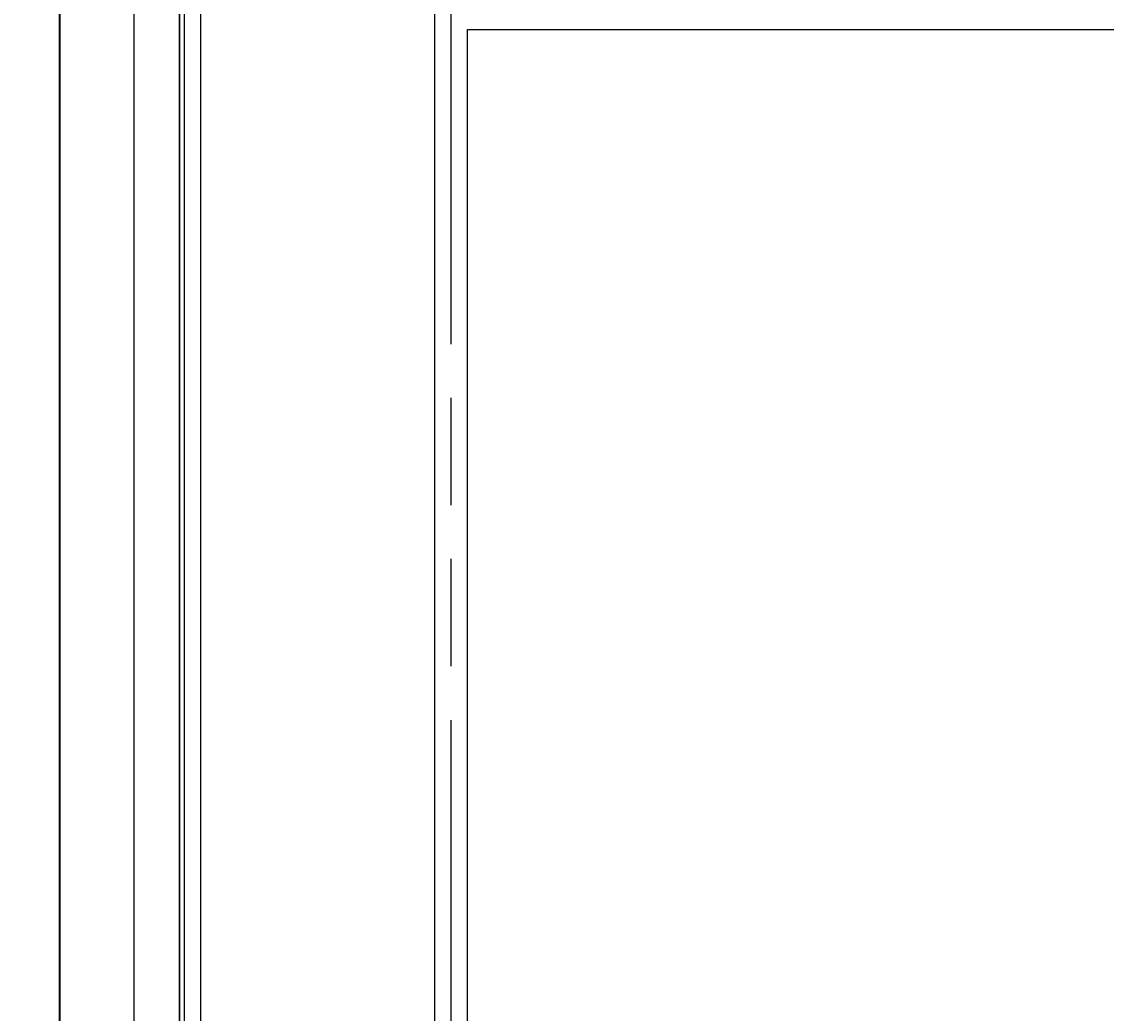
# Model space of a CAD drawing. Extents: x 0 to 1189, y 0 to 841.
# Tile 12 of 53: x 98 to 164, y 406 to 466. Entities that reach past the tile are written whole.
import ezdxf
from ezdxf.enums import TextEntityAlignment as Align

# ---------------------------------------------------------------- set-up
doc = ezdxf.new("R2010")
doc.units = 0
doc.header["$LTSCALE"] = 65.395
doc.header["$MEASUREMENT"] = 0
doc.linetypes.add('PHANTOM', pattern=[0.8, 0.45, -0.05, 0.1, -0.05, 0.1, -0.05])
doc.layers.get('0').update_dxf_attribs({"linetype": 'CONTINUOUS'})
for name, color, linetype in [('03___PRT_ALL_CURVES', 7, 'CONTINUOUS'), ('6_ALL_SURFS', 7, 'CONTINUOUS'), ('7_ALL_FEATURES', 7, 'CONTINUOUS')]:
    doc.layers.add(name, color=color, linetype=linetype)
doc.styles.add('TEXTSTYLE_2', font='arial.ttf')
doc.dimstyles.get("Standard").update_dxf_attribs({"dimtxt": 0.18, "dimasz": 0.18, "dimexe": 0.18, "dimexo": 0.0625, "dimgap": 0.09, "dimtad": 0, "dimtih": 1, "dimtoh": 1, "dimdec": 4, "dimzin": 0, "dimdsep": 46, "dimtxsty": 'Standard', "dimcen": 0.09, "dimadec": 0, "dimazin": 0, "dimtfac": 1, "dimtdec": 4, "dimtofl": 0, "dimtmove": 0, "dimatfit": 3, "dimfxl": 1, "dimtolj": 1, "dimtzin": 0, "dimarcsym": 0})

# ---------------------------------------------------------------- blocks, each defined once
blk = doc.blocks.new('_FILLED')
at = {"color": 0, "linetype": 'ByBlock'}
blk.add_solid([(0, 0), (-1, 0.167), (-1, -0.167)], dxfattribs=at)
blk = doc.blocks.new('*D2')
at = {"color": 2, "linetype": 'Continuous'}
for p, q in [((100.063, 494.546), (83.481, 494.546)), ((85.481, 494.546), (85.481, 404.101)), ((85.481, 313.656), (85.481, 404.101)), ((100.063, 313.656), (83.481, 313.656))]:
    blk.add_line(p, q, dxfattribs=at)
at = {"color": 2, "linetype": 'Continuous', "xscale": 4.76, "yscale": 4.76, "zscale": 4.76}
for p, rotation in [((85.481, 494.546), 90), ((85.481, 313.656), 270)]:
    blk.add_blockref('_FILLED', p, dxfattribs=dict(at, rotation=rotation))
at = {"color": 2, "linetype": 'Continuous', "style": 'TEXTSTYLE_2'}
for s, p in [('(7.12")', (83.481, 418.079)), ('180.9', (83.481, 387.536))]:
    blk.add_text(s, height=8, rotation=90, dxfattribs=at).set_placement(p, align=Align.CENTER)

msp = doc.modelspace()

# ---------------------------------------------------------------- linework, layer by layer
at = {"layer": '03___PRT_ALL_CURVES', "color": 4, "linetype": 'PHANTOM'}
msp.add_line((124.39904, 341.71103), (124.39904, 466.49103), dxfattribs=at)
at = {"layer": '03___PRT_ALL_CURVES', "color": 4, "linetype": 'Continuous'}
for p, q in [((125.39904, 342.71103), (125.39904, 465.49103)), ((125.39904, 465.49103), (345.61904, 465.49103))]:
    msp.add_line(p, q, dxfattribs=at)
at = {"layer": '6_ALL_SURFS', "color": 7, "linetype": 'Continuous'}
for p, q in [((100.56282, 314.65481), (100.56282, 493.54725)), ((100.56419, 493.54725), (100.56419, 314.65481)), ((100.59999, 314.69061), (100.59999, 493.51144))]:
    msp.add_line(p, q, dxfattribs=at)
at = {"layer": '7_ALL_FEATURES', "color": 7, "linetype": 'Continuous'}
for p, q in [((105.09383, 494.33625), (105.09383, 314.86444)), ((107.85363, 488.90644), (107.85363, 319.29562)), ((107.85904, 488.90103), (107.85904, 319.30103)), ((108.15904, 487.60113), (108.15904, 320.60103)), ((123.40904, 341.76223), (123.40904, 466.43973))]:
    msp.add_line(p, q, dxfattribs=at)
at = {"layer": '7_ALL_FEATURES', "color": 3, "linetype": 'Continuous'}
msp.add_line((109.15904, 321.30093), (109.15904, 486.90113), dxfattribs=at)

# ---------------------------------------------------------------- dimensions: what is measured, and where the dimension line sits
at = {"color": 2, "linetype": 'Continuous'}
dim = msp.add_linear_dim(base=(85.48146, 494.54588), p1=(101.56282, 313.65618), p2=(101.56282, 494.54588), angle=90, dimstyle='Standard', dxfattribs=at)
dim.commit()
dim.dimension.update_dxf_attribs({"geometry": '*D2', "text_midpoint": (85.48146, 404.10103), "dimtype": 128})

doc.saveas('drawing.dxf')
